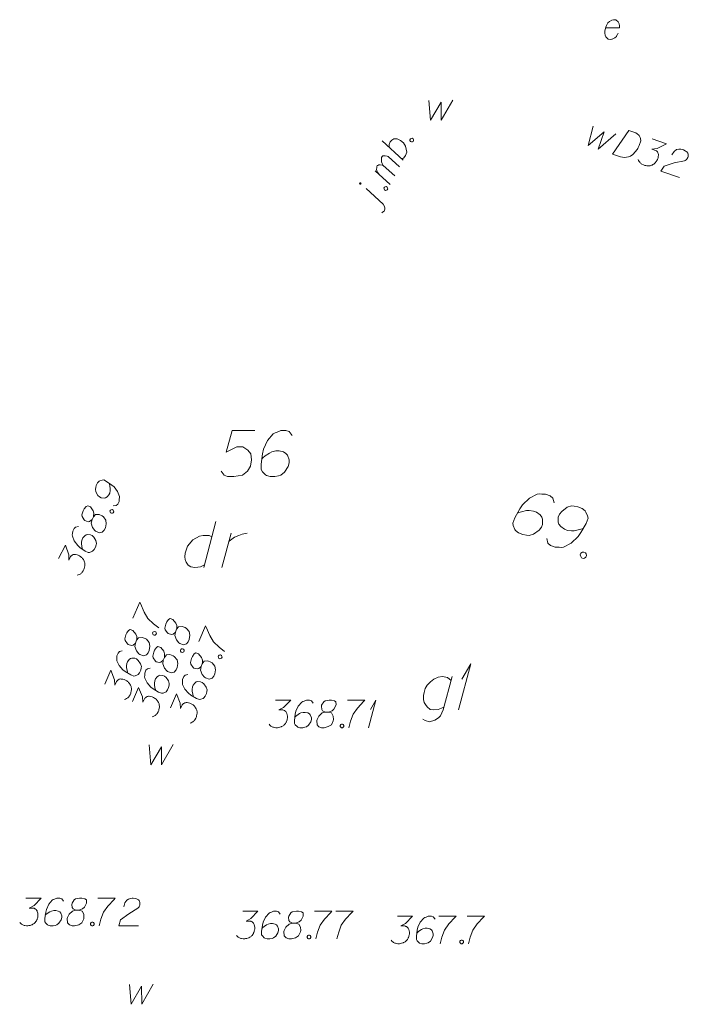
# Model space of a CAD drawing. Header units: metres. Extents: x 5555129 to 5556676, y 5635595 to 5636517.
# Tile 196 of 255: x 5556409 to 5556427, y 5636012 to 5636039. Entities that reach past the tile are written whole.
import ezdxf

# ---------------------------------------------------------------- set-up
doc = ezdxf.new("R2010")
doc.units = ezdxf.units.M
doc.header["$MEASUREMENT"] = 0
doc.linetypes.add('PRZER1-1', pattern=[2, 1, -1])
doc.layers.add('#digitalizacja', color=7, linetype='Continuous', lineweight=18)
doc.layers.add('#skartowane', color=7, linetype='Continuous', lineweight=18)
for name, color, linetype, lineweight, true_color in [('GEPADR_O', 7, 'Continuous', 18, 0x0a0909), ('GESBZO_O', 7, 'Continuous', 50, 0x0a0909), ('GESDZI_O', 7, 'Continuous', 18, 0x0a0909), ('GESUZY_O', 7, 'PRZER1-1', 18, 0x008000)]:
    doc.layers.add(name, color=color, linetype=linetype, lineweight=lineweight, true_color=true_color)

# ---------------------------------------------------------------- blocks, each defined once
blk = doc.blocks.new('*U1723')
at = {"layer": 'GESBZO_O', "color": 7, "linetype": 'ByBlock', "lineweight": 18, "flags": 128}
for points in [[(5555306.136, 5636262.814), (5555305.89, 5636261.908), (5555305.851, 5636261.82), (5555305.812, 5636261.741), (5555305.762, 5636261.692), (5555305.664, 5636261.623), (5555305.516, 5636261.583), (5555305.398, 5636261.613), (5555305.339, 5636261.652)], [(5555305.91, 5636261.977), (5555305.841, 5636261.948), (5555305.753, 5636261.918), (5555305.635, 5636261.908), (5555305.536, 5636261.918), (5555305.457, 5636261.987), (5555305.408, 5636262.046), (5555305.369, 5636262.105), (5555305.349, 5636262.184), (5555305.349, 5636262.292), (5555305.369, 5636262.381), (5555305.398, 5636262.489), (5555305.457, 5636262.578), (5555305.546, 5636262.666), (5555305.635, 5636262.735), (5555305.753, 5636262.794), (5555305.871, 5636262.814), (5555306.009, 5636262.784), (5555306.107, 5636262.706)]]:
    blk.add_lwpolyline(points, dxfattribs=at)
blk = doc.blocks.new('*U1724')
at = {"layer": 'GESBZO_O', "color": 7, "linetype": 'ByBlock', "lineweight": 18}
for q in [(5555306.304, 5636261.908), (5555306.392, 5636262.735)]:
    blk.add_line((5555306.638, 5636263.158), q, dxfattribs=at)
blk = doc.blocks.new('*U1805')
at = {"layer": 'GESUZY_O', "color": 96, "linetype": 'ByBlock', "lineweight": 18, "true_color": 0x008000}
blk.add_line((5555299.703, 5636267.023), (5555299.379, 5636265.773), dxfattribs=at)
at = {"layer": 'GESUZY_O', "color": 96, "linetype": 'ByBlock', "lineweight": 18, "true_color": 0x008000, "flags": 128}
blk.add_lwpolyline([(5555299.595, 5636266.61), (5555299.526, 5636266.649), (5555299.359, 5636266.649), (5555299.261, 5636266.629), (5555299.083, 5636266.531), (5555298.936, 5636266.354), (5555298.867, 5636266.167), (5555298.857, 5636266.068), (5555298.867, 5636265.989), (5555298.896, 5636265.921), (5555298.955, 5636265.842), (5555299.024, 5636265.793), (5555299.133, 5636265.773), (5555299.211, 5636265.783), (5555299.29, 5636265.793), (5555299.398, 5636265.852)], dxfattribs=at)
blk = doc.blocks.new('*U1806')
at = {"layer": 'GESUZY_O', "color": 96, "linetype": 'ByBlock', "lineweight": 18, "true_color": 0x008000}
blk.add_line((5555299.871, 5636265.773), (5555300.117, 5636266.708), dxfattribs=at)
at = {"layer": 'GESUZY_O', "color": 96, "linetype": 'ByBlock', "lineweight": 18, "true_color": 0x008000, "flags": 128}
blk.add_lwpolyline([(5555300.058, 5636266.482), (5555300.107, 5636266.521), (5555300.215, 5636266.6), (5555300.333, 5636266.649), (5555300.422, 5636266.678), (5555300.56, 5636266.708)], dxfattribs=at)
blk = doc.blocks.new('*U1817')
at = {"layer": '#skartowane', "color": 7, "linetype": 'ByBlock', "lineweight": 18}
blk.add_line((5555304.258, 5636275.654), (5555303.797, 5636276.081), dxfattribs=at)
at = {"layer": '#skartowane', "color": 7, "linetype": 'ByBlock', "lineweight": 18, "flags": 128}
for points in [[(5555303.643, 5636276.232), (5555303.641, 5636276.232), (5555303.639, 5636276.233), (5555303.637, 5636276.233), (5555303.635, 5636276.234), (5555303.633, 5636276.234), (5555303.631, 5636276.234), (5555303.629, 5636276.233), (5555303.628, 5636276.233), (5555303.626, 5636276.232), (5555303.624, 5636276.231), (5555303.622, 5636276.23), (5555303.621, 5636276.229), (5555303.62, 5636276.227), (5555303.618, 5636276.226), (5555303.617, 5636276.224), (5555303.617, 5636276.222), (5555303.616, 5636276.22), (5555303.616, 5636276.218), (5555303.615, 5636276.216), (5555303.615, 5636276.214), (5555303.615, 5636276.213), (5555303.616, 5636276.211), (5555303.616, 5636276.209), (5555303.617, 5636276.207), (5555303.618, 5636276.205), (5555303.619, 5636276.204), (5555303.62, 5636276.202), (5555303.622, 5636276.201), (5555303.623, 5636276.2), (5555303.625, 5636276.199), (5555303.627, 5636276.198), (5555303.629, 5636276.197), (5555303.631, 5636276.197), (5555303.632, 5636276.196), (5555303.634, 5636276.196), (5555303.636, 5636276.197), (5555303.638, 5636276.197), (5555303.64, 5636276.197), (5555303.642, 5636276.198), (5555303.644, 5636276.199), (5555303.645, 5636276.2), (5555303.647, 5636276.202), (5555303.648, 5636276.203), (5555303.649, 5636276.205), (5555303.65, 5636276.206), (5555303.651, 5636276.208), (5555303.652, 5636276.21), (5555303.652, 5636276.212), (5555303.653, 5636276.214), (5555303.653, 5636276.216), (5555303.652, 5636276.218), (5555303.652, 5636276.22), (5555303.651, 5636276.221), (5555303.651, 5636276.223), (5555303.65, 5636276.225), (5555303.649, 5636276.227), (5555303.647, 5636276.228), (5555303.646, 5636276.229), (5555303.644, 5636276.231), (5555303.643, 5636276.232)], [(5555304.215, 5636275.422), (5555304.241, 5636275.435), (5555304.279, 5636275.468), (5555304.299, 5636275.518), (5555304.297, 5636275.552), (5555304.288, 5636275.597), (5555304.258, 5636275.654)]]:
    blk.add_lwpolyline(points, dxfattribs=at)
blk = doc.blocks.new('*U1818')
at = {"layer": '#skartowane', "color": 7, "linetype": 'ByBlock', "lineweight": 18}
for p, q in [((5555304.572, 5636276.43), (5555304.26, 5636276.71)), ((5555304.444, 5636276.19), (5555304.034, 5636276.563))]:
    blk.add_line(p, q, dxfattribs=at)
at = {"layer": '#skartowane', "color": 7, "linetype": 'ByBlock', "lineweight": 18, "flags": 128}
blk.add_lwpolyline([(5555304.143, 5636276.465), (5555304.099, 5636276.522), (5555304.082, 5636276.565), (5555304.078, 5636276.607), (5555304.079, 5636276.647), (5555304.08, 5636276.673), (5555304.096, 5636276.704), (5555304.107, 5636276.712), (5555304.139, 5636276.722), (5555304.176, 5636276.729), (5555304.232, 5636276.719), (5555304.26, 5636276.71), (5555304.227, 5636276.761), (5555304.213, 5636276.809), (5555304.209, 5636276.852), (5555304.21, 5636276.891), (5555304.213, 5636276.923), (5555304.227, 5636276.949), (5555304.244, 5636276.967), (5555304.273, 5636276.972), (5555304.307, 5636276.973), (5555304.362, 5636276.964), (5555304.391, 5636276.955), (5555304.703, 5636276.674)], dxfattribs=at)
blk = doc.blocks.new('*U1819')
at = {"layer": '#skartowane', "color": 7, "linetype": 'ByBlock', "lineweight": 18}
blk.add_line((5555304.798, 5636276.852), (5555304.228, 5636277.377), dxfattribs=at)
at = {"layer": '#skartowane', "color": 7, "linetype": 'ByBlock', "lineweight": 18, "flags": 128}
blk.add_lwpolyline([(5555304.417, 5636277.203), (5555304.419, 5636277.282), (5555304.45, 5636277.352), (5555304.488, 5636277.399), (5555304.544, 5636277.429), (5555304.634, 5636277.435), (5555304.726, 5636277.392), (5555304.808, 5636277.322), (5555304.864, 5636277.238), (5555304.896, 5636277.073), (5555304.865, 5636276.976), (5555304.818, 5636276.914), (5555304.762, 5636276.884)], dxfattribs=at)
blk = doc.blocks.new('*U1896')
at = {"layer": '#skartowane', "color": 5, "linetype": 'ByBlock', "lineweight": 18}
for q in [(5555303.856, 5636261.418), (5555303.909, 5636261.914)]:
    blk.add_line((5555304.057, 5636262.168), q, dxfattribs=at)

msp = doc.modelspace()

# ---------------------------------------------------------------- linework, layer by layer
at = {"layer": '#digitalizacja', "color": 7, "linetype": 'Continuous', "lineweight": 18, "flags": 128}
msp.add_lwpolyline([(5556424.875, 5636038.755), (5556425.253, 5636038.755), (5556425.259, 5636038.814), (5556425.247, 5636038.868), (5556425.224, 5636038.921), (5556425.153, 5636038.974), (5556425.094, 5636038.98), (5556425.047, 5636038.968), (5556424.982, 5636038.933), (5556424.94, 5636038.891), (5556424.905, 5636038.826), (5556424.881, 5636038.779), (5556424.858, 5636038.679), (5556424.858, 5636038.614), (5556424.864, 5636038.56), (5556424.881, 5636038.513), (5556424.952, 5636038.448), (5556424.999, 5636038.442), (5556425.047, 5636038.448), (5556425.053, 5636038.448), (5556425.129, 5636038.484), (5556425.171, 5636038.525), (5556425.188, 5636038.555), (5556425.194, 5636038.56), (5556425.224, 5636038.614)], dxfattribs=at)
at = {"layer": '#digitalizacja', "color": 5, "linetype": 'Continuous', "lineweight": 18, "flags": 128}
for points in [[(5556424.542, 5636036.082), (5556424.408, 5636035.56), (5556424.838, 5636035.927), (5556424.68, 5636035.463), (5556425.158, 5636035.877)], [(5556425.509, 5636035.966), (5556425.699, 5636035.899), (5556425.736, 5636035.879), (5556425.75, 5636035.868), (5556425.774, 5636035.847), (5556425.787, 5636035.83), (5556425.8, 5636035.813), (5556425.818, 5636035.775), (5556425.827, 5636035.747), (5556425.835, 5636035.682), (5556425.792, 5636035.559), (5556425.766, 5636035.505), (5556425.751, 5636035.48), (5556425.735, 5636035.454), (5556425.72, 5636035.428), (5556425.699, 5636035.404), (5556425.676, 5636035.374), (5556425.636, 5636035.332), (5556425.617, 5636035.314), (5556425.551, 5636035.268), (5556425.5, 5636035.249), (5556425.446, 5636035.237), (5556425.388, 5636035.232), (5556425.339, 5636035.237), (5556425.287, 5636035.249), (5556425.07, 5636035.326), (5556425.509, 5636035.966)], [(5556426.144, 5636035.741), (5556426.534, 5636035.604), (5556426.283, 5636035.479), (5556426.139, 5636035.461), (5556426.239, 5636035.426), (5556426.259, 5636035.412), (5556426.269, 5636035.403), (5556426.278, 5636035.393), (5556426.287, 5636035.384), (5556426.303, 5636035.359), (5556426.309, 5636035.339), (5556426.314, 5636035.318), (5556426.313, 5636035.299), (5556426.311, 5636035.257), (5556426.305, 5636035.221), (5556426.299, 5636035.204), (5556426.291, 5636035.182), (5556426.273, 5636035.151), (5556426.26, 5636035.13), (5556426.247, 5636035.11), (5556426.235, 5636035.095), (5556426.226, 5636035.086), (5556426.216, 5636035.077), (5556426.207, 5636035.068), (5556426.19, 5636035.055), (5556426.165, 5636035.039), (5556426.142, 5636035.028), (5556426.127, 5636035.021), (5556426.107, 5636035.016), (5556426.086, 5636035.01), (5556426.06, 5636035.007), (5556426.047, 5636035.005), (5556426.004, 5636035.008), (5556425.968, 5636035.014), (5556425.944, 5636035.017), (5556425.905, 5636035.03), (5556425.863, 5636035.052), (5556425.848, 5636035.063), (5556425.833, 5636035.075), (5556425.818, 5636035.086), (5556425.806, 5636035.103), (5556425.793, 5636035.12), (5556425.773, 5636035.152), (5556425.764, 5636035.18)], [(5556426.678, 5636035.302), (5556426.743, 5636035.398), (5556426.811, 5636035.449), (5556426.871, 5636035.459), (5556426.927, 5636035.458), (5556426.968, 5636035.45), (5556426.996, 5636035.44), (5556427.044, 5636035.417), (5556427.073, 5636035.394), (5556427.088, 5636035.383), (5556427.116, 5636035.354), (5556427.125, 5636035.326), (5556427.128, 5636035.3), (5556427.127, 5636035.281), (5556427.125, 5636035.257), (5556427.115, 5636035.229), (5556427.1, 5636035.203), (5556427.088, 5636035.188), (5556427.069, 5636035.17), (5556427.045, 5636035.154), (5556427.022, 5636035.143), (5556426.745, 5636035.084), (5556426.471, 5636035), (5556426.378, 5636034.863), (5556426.885, 5636034.684)]]:
    msp.add_lwpolyline(points, dxfattribs=at)
at = {"layer": '#skartowane', "color": 7, "linetype": 'Continuous', "lineweight": 18, "flags": 128}
for points in [[(5556420.072, 5636036.782), (5556420.119, 5636036.245), (5556420.403, 5636036.735), (5556420.409, 5636036.245), (5556420.722, 5636036.794)], [(5556419.554, 5636035.717), (5556419.568, 5636035.743), (5556419.586, 5636035.753), (5556419.616, 5636035.757), (5556419.642, 5636035.743), (5556419.654, 5636035.716), (5556419.656, 5636035.695), (5556419.642, 5636035.669), (5556419.624, 5636035.659), (5556419.594, 5636035.655), (5556419.568, 5636035.669), (5556419.556, 5636035.695), (5556419.554, 5636035.717)], [(5556418.849, 5636034.399), (5556418.863, 5636034.425), (5556418.882, 5636034.435), (5556418.911, 5636034.44), (5556418.937, 5636034.426), (5556418.95, 5636034.399), (5556418.952, 5636034.378), (5556418.938, 5636034.352), (5556418.919, 5636034.342), (5556418.89, 5636034.337), (5556418.864, 5636034.351), (5556418.851, 5636034.378), (5556418.849, 5636034.399)], [(5556411.488, 5636025.757), (5556411.567, 5636025.77), (5556411.607, 5636025.809), (5556411.645, 5636025.882), (5556411.651, 5636025.945), (5556411.657, 5636025.982), (5556411.655, 5636026.017), (5556411.603, 5636026.149), (5556411.507, 5636026.272), (5556411.447, 5636026.323), (5556411.306, 5636026.423), (5556411.227, 5636026.463), (5556411.185, 5636026.458), (5556411.121, 5636026.438), (5556411.103, 5636026.428), (5556411.06, 5636026.383), (5556411.024, 5636026.315), (5556411.008, 5636026.257), (5556410.999, 5636026.215), (5556411.014, 5636026.141), (5556411.071, 5636026.045), (5556411.116, 5636026.002), (5556411.158, 5636025.981), (5556411.239, 5636025.972), (5556411.276, 5636025.979), (5556411.316, 5636026.005), (5556411.365, 5636026.06), (5556411.389, 5636026.107), (5556411.403, 5636026.173), (5556411.406, 5636026.218), (5556411.397, 5636026.303), (5556411.387, 5636026.348), (5556411.379, 5636026.371)], [(5556410.91, 5636025.384), (5556410.948, 5636025.458), (5556410.953, 5636025.482), (5556410.959, 5636025.558), (5556410.942, 5636025.627), (5556410.869, 5636025.731), (5556410.793, 5636025.764), (5556410.748, 5636025.74), (5556410.694, 5636025.675), (5556410.667, 5636025.623), (5556410.631, 5636025.515), (5556410.641, 5636025.47), (5556410.693, 5636025.377), (5556410.717, 5636025.358), (5556410.801, 5636025.328), (5556410.843, 5636025.332), (5556410.91, 5636025.384), (5556410.887, 5636025.29), (5556410.925, 5636025.17), (5556410.983, 5636025.088), (5556411.006, 5636025.069), (5556411.109, 5636025.023), (5556411.185, 5636025.043), (5556411.239, 5636025.095), (5556411.271, 5636025.158), (5556411.296, 5636025.271), (5556411.287, 5636025.369), (5556411.217, 5636025.465), (5556411.188, 5636025.486), (5556411.102, 5636025.525), (5556411.007, 5636025.52), (5556410.948, 5636025.458)], [(5556411.396, 5636025.618), (5556411.409, 5636025.645), (5556411.428, 5636025.655), (5556411.457, 5636025.66), (5556411.484, 5636025.646), (5556411.496, 5636025.62), (5556411.499, 5636025.599), (5556411.485, 5636025.572), (5556411.467, 5636025.562), (5556411.437, 5636025.557), (5556411.411, 5636025.571), (5556411.398, 5636025.597), (5556411.396, 5636025.618)], [(5556410.54, 5636025.196), (5556410.461, 5636025.184), (5556410.421, 5636025.145), (5556410.383, 5636025.072), (5556410.377, 5636025.008), (5556410.371, 5636024.971), (5556410.373, 5636024.937), (5556410.424, 5636024.804), (5556410.521, 5636024.682), (5556410.581, 5636024.631), (5556410.722, 5636024.531), (5556410.801, 5636024.49), (5556410.843, 5636024.495), (5556410.907, 5636024.516), (5556410.925, 5636024.526), (5556410.968, 5636024.57), (5556411.003, 5636024.638), (5556411.02, 5636024.696), (5556411.028, 5636024.738), (5556411.013, 5636024.813), (5556410.957, 5636024.908), (5556410.912, 5636024.951), (5556410.87, 5636024.973), (5556410.788, 5636024.982), (5556410.751, 5636024.974), (5556410.711, 5636024.948), (5556410.663, 5636024.894), (5556410.639, 5636024.846), (5556410.625, 5636024.781), (5556410.622, 5636024.736), (5556410.631, 5636024.651), (5556410.641, 5636024.606), (5556410.649, 5636024.582)], [(5556409.998, 5636024.326), (5556410.188, 5636024.694), (5556410.277, 5636024.428), (5556410.275, 5636024.283), (5556410.324, 5636024.378), (5556410.34, 5636024.396), (5556410.351, 5636024.404), (5556410.361, 5636024.412), (5556410.372, 5636024.419), (5556410.398, 5636024.432), (5556410.42, 5636024.435), (5556410.441, 5636024.437), (5556410.459, 5636024.434), (5556410.501, 5636024.426), (5556410.536, 5636024.415), (5556410.551, 5636024.406), (5556410.572, 5636024.396), (5556410.601, 5636024.374), (5556410.619, 5636024.358), (5556410.638, 5636024.342), (5556410.651, 5636024.329), (5556410.658, 5636024.318), (5556410.666, 5636024.307), (5556410.674, 5636024.297), (5556410.684, 5636024.278), (5556410.697, 5636024.251), (5556410.705, 5636024.228), (5556410.71, 5636024.212), (5556410.712, 5636024.19), (5556410.715, 5636024.169), (5556410.714, 5636024.143), (5556410.714, 5636024.13), (5556410.706, 5636024.088), (5556410.695, 5636024.053), (5556410.689, 5636024.03), (5556410.67, 5636023.993), (5556410.643, 5636023.954), (5556410.63, 5636023.941), (5556410.617, 5636023.928), (5556410.603, 5636023.915), (5556410.585, 5636023.904), (5556410.566, 5636023.894), (5556410.531, 5636023.879), (5556410.502, 5636023.874)], [(5556412.023, 5636022.705), (5556412.209, 5636023.139), (5556412.225, 5636023.101), (5556412.326, 5636022.871), (5556412.431, 5636022.697), (5556412.582, 5636022.555), (5556412.726, 5636022.442)], [(5556413.175, 5636022.326), (5556413.207, 5636022.402), (5556413.211, 5636022.426), (5556413.212, 5636022.503), (5556413.189, 5636022.57), (5556413.109, 5636022.669), (5556413.031, 5636022.696), (5556412.988, 5636022.67), (5556412.939, 5636022.601), (5556412.916, 5636022.546), (5556412.888, 5636022.436), (5556412.901, 5636022.392), (5556412.959, 5636022.303), (5556412.984, 5636022.286), (5556413.07, 5636022.262), (5556413.112, 5636022.27), (5556413.175, 5636022.326), (5556413.159, 5636022.23), (5556413.206, 5636022.114), (5556413.268, 5636022.035), (5556413.293, 5636022.018), (5556413.399, 5636021.98), (5556413.474, 5636022.005), (5556413.523, 5636022.061), (5556413.551, 5636022.126), (5556413.568, 5636022.241), (5556413.552, 5636022.338), (5556413.475, 5636022.428), (5556413.445, 5636022.448), (5556413.356, 5636022.48), (5556413.261, 5636022.469), (5556413.207, 5636022.402)], [(5556412.087, 5636022.029), (5556412.119, 5636022.105), (5556412.123, 5636022.129), (5556412.124, 5636022.206), (5556412.102, 5636022.273), (5556412.022, 5636022.372), (5556411.943, 5636022.399), (5556411.9, 5636022.373), (5556411.851, 5636022.304), (5556411.828, 5636022.249), (5556411.8, 5636022.139), (5556411.813, 5636022.095), (5556411.871, 5636022.006), (5556411.896, 5636021.989), (5556411.982, 5636021.965), (5556412.024, 5636021.972), (5556412.087, 5636022.029), (5556412.071, 5636021.933), (5556412.118, 5636021.817), (5556412.181, 5636021.738), (5556412.205, 5636021.721), (5556412.311, 5636021.682), (5556412.386, 5636021.708), (5556412.436, 5636021.764), (5556412.464, 5636021.829), (5556412.481, 5636021.944), (5556412.464, 5636022.041), (5556412.388, 5636022.131), (5556412.357, 5636022.151), (5556412.268, 5636022.182), (5556412.174, 5636022.172), (5556412.119, 5636022.105)], [(5556412.555, 5636022.297), (5556412.567, 5636022.324), (5556412.585, 5636022.336), (5556412.613, 5636022.343), (5556412.64, 5636022.331), (5556412.655, 5636022.306), (5556412.659, 5636022.285), (5556412.647, 5636022.258), (5556412.63, 5636022.246), (5556412.601, 5636022.239), (5556412.574, 5636022.251), (5556412.559, 5636022.276), (5556412.555, 5636022.297)], [(5556413.81, 5636022.066), (5556413.996, 5636022.5), (5556414.011, 5636022.461), (5556414.112, 5636022.232), (5556414.217, 5636022.058), (5556414.369, 5636021.916), (5556414.513, 5636021.803)], [(5556411.732, 5636021.815), (5556411.653, 5636021.797), (5556411.616, 5636021.755), (5556411.583, 5636021.679), (5556411.582, 5636021.616), (5556411.579, 5636021.579), (5556411.583, 5636021.545), (5556411.644, 5636021.416), (5556411.749, 5636021.3), (5556411.812, 5636021.254), (5556411.96, 5636021.164), (5556412.042, 5636021.13), (5556412.083, 5636021.137), (5556412.145, 5636021.162), (5556412.163, 5636021.174), (5556412.203, 5636021.221), (5556412.233, 5636021.292), (5556412.246, 5636021.351), (5556412.251, 5636021.393), (5556412.231, 5636021.466), (5556412.167, 5636021.558), (5556412.12, 5636021.597), (5556412.077, 5636021.616), (5556411.994, 5636021.619), (5556411.958, 5636021.609), (5556411.92, 5636021.58), (5556411.876, 5636021.522), (5556411.855, 5636021.473), (5556411.845, 5636021.406), (5556411.845, 5636021.362), (5556411.861, 5636021.278), (5556411.874, 5636021.234), (5556411.883, 5636021.21)], [(5556412.846, 5636021.561), (5556412.879, 5636021.637), (5556412.883, 5636021.661), (5556412.884, 5636021.738), (5556412.861, 5636021.805), (5556412.781, 5636021.904), (5556412.703, 5636021.931), (5556412.66, 5636021.905), (5556412.611, 5636021.836), (5556412.587, 5636021.781), (5556412.56, 5636021.671), (5556412.573, 5636021.627), (5556412.631, 5636021.538), (5556412.656, 5636021.521), (5556412.742, 5636021.497), (5556412.784, 5636021.504), (5556412.846, 5636021.561), (5556412.831, 5636021.465), (5556412.877, 5636021.349), (5556412.94, 5636021.27), (5556412.965, 5636021.253), (5556413.07, 5636021.214), (5556413.146, 5636021.24), (5556413.195, 5636021.296), (5556413.223, 5636021.361), (5556413.24, 5636021.476), (5556413.224, 5636021.573), (5556413.147, 5636021.663), (5556413.117, 5636021.683), (5556413.028, 5636021.714), (5556412.933, 5636021.704), (5556412.879, 5636021.637)], [(5556413.315, 5636021.829), (5556413.326, 5636021.856), (5556413.344, 5636021.868), (5556413.373, 5636021.875), (5556413.4, 5636021.863), (5556413.415, 5636021.838), (5556413.419, 5636021.817), (5556413.407, 5636021.79), (5556413.389, 5636021.778), (5556413.361, 5636021.771), (5556413.333, 5636021.783), (5556413.319, 5636021.808), (5556413.315, 5636021.829)], [(5556413.873, 5636021.39), (5556413.906, 5636021.466), (5556413.91, 5636021.49), (5556413.91, 5636021.566), (5556413.888, 5636021.634), (5556413.808, 5636021.732), (5556413.73, 5636021.76), (5556413.686, 5636021.733), (5556413.637, 5636021.664), (5556413.614, 5636021.61), (5556413.586, 5636021.5), (5556413.599, 5636021.456), (5556413.658, 5636021.366), (5556413.682, 5636021.349), (5556413.768, 5636021.325), (5556413.81, 5636021.333), (5556413.873, 5636021.39), (5556413.858, 5636021.294), (5556413.904, 5636021.177), (5556413.967, 5636021.099), (5556413.992, 5636021.082), (5556414.097, 5636021.043), (5556414.172, 5636021.069), (5556414.222, 5636021.124), (5556414.25, 5636021.19), (5556414.267, 5636021.304), (5556414.251, 5636021.401), (5556414.174, 5636021.492), (5556414.144, 5636021.511), (5556414.055, 5636021.543), (5556413.96, 5636021.532), (5556413.906, 5636021.466)], [(5556414.341, 5636021.658), (5556414.353, 5636021.685), (5556414.371, 5636021.697), (5556414.4, 5636021.704), (5556414.427, 5636021.692), (5556414.442, 5636021.666), (5556414.445, 5636021.645), (5556414.434, 5636021.618), (5556414.416, 5636021.607), (5556414.387, 5636021.6), (5556414.36, 5636021.611), (5556414.345, 5636021.637), (5556414.341, 5636021.658)], [(5556411.253, 5636020.909), (5556411.416, 5636021.289), (5556411.524, 5636021.03), (5556411.532, 5636020.885), (5556411.574, 5636020.983), (5556411.589, 5636021.003), (5556411.599, 5636021.011), (5556411.609, 5636021.02), (5556411.619, 5636021.028), (5556411.645, 5636021.043), (5556411.666, 5636021.047), (5556411.686, 5636021.051), (5556411.705, 5636021.049), (5556411.748, 5636021.044), (5556411.783, 5636021.035), (5556411.799, 5636021.028), (5556411.821, 5636021.019), (5556411.851, 5636020.999), (5556411.87, 5636020.985), (5556411.89, 5636020.97), (5556411.904, 5636020.957), (5556411.912, 5636020.947), (5556411.921, 5636020.937), (5556411.929, 5636020.927), (5556411.941, 5636020.909), (5556411.955, 5636020.884), (5556411.965, 5636020.861), (5556411.971, 5636020.845), (5556411.975, 5636020.824), (5556411.979, 5636020.803), (5556411.98, 5636020.777), (5556411.981, 5636020.764), (5556411.976, 5636020.721), (5556411.967, 5636020.686), (5556411.963, 5636020.662), (5556411.947, 5636020.624), (5556411.923, 5636020.583), (5556411.91, 5636020.569), (5556411.898, 5636020.555), (5556411.886, 5636020.541), (5556411.868, 5636020.53), (5556411.85, 5636020.518), (5556411.817, 5636020.5), (5556411.788, 5636020.493)], [(5556412.491, 5636021.347), (5556412.413, 5636021.329), (5556412.376, 5636021.287), (5556412.343, 5636021.211), (5556412.342, 5636021.148), (5556412.338, 5636021.111), (5556412.343, 5636021.076), (5556412.404, 5636020.948), (5556412.508, 5636020.832), (5556412.572, 5636020.786), (5556412.72, 5636020.696), (5556412.801, 5636020.662), (5556412.843, 5636020.669), (5556412.905, 5636020.694), (5556412.923, 5636020.706), (5556412.963, 5636020.753), (5556412.993, 5636020.824), (5556413.005, 5636020.882), (5556413.011, 5636020.925), (5556412.991, 5636020.998), (5556412.927, 5636021.09), (5556412.88, 5636021.129), (5556412.836, 5636021.148), (5556412.754, 5636021.151), (5556412.718, 5636021.141), (5556412.68, 5636021.112), (5556412.635, 5636021.054), (5556412.614, 5636021.005), (5556412.605, 5636020.938), (5556412.605, 5636020.893), (5556412.621, 5636020.81), (5556412.634, 5636020.766), (5556412.643, 5636020.742)], [(5556413.518, 5636021.176), (5556413.44, 5636021.158), (5556413.402, 5636021.116), (5556413.37, 5636021.04), (5556413.368, 5636020.977), (5556413.365, 5636020.939), (5556413.37, 5636020.905), (5556413.43, 5636020.776), (5556413.535, 5636020.661), (5556413.599, 5636020.614), (5556413.747, 5636020.525), (5556413.828, 5636020.49), (5556413.87, 5636020.498), (5556413.932, 5636020.523), (5556413.95, 5636020.535), (5556413.989, 5636020.582), (5556414.02, 5636020.652), (5556414.032, 5636020.711), (5556414.037, 5636020.754), (5556414.017, 5636020.827), (5556413.954, 5636020.918), (5556413.906, 5636020.958), (5556413.863, 5636020.976), (5556413.781, 5636020.98), (5556413.744, 5636020.97), (5556413.706, 5636020.941), (5556413.662, 5636020.883), (5556413.641, 5636020.834), (5556413.632, 5636020.767), (5556413.632, 5636020.722), (5556413.647, 5636020.638), (5556413.661, 5636020.594), (5556413.67, 5636020.571)], [(5556412.013, 5636020.441), (5556412.176, 5636020.821), (5556412.283, 5636020.562), (5556412.292, 5636020.417), (5556412.334, 5636020.515), (5556412.348, 5636020.534), (5556412.359, 5636020.543), (5556412.369, 5636020.552), (5556412.379, 5636020.56), (5556412.404, 5636020.575), (5556412.425, 5636020.579), (5556412.446, 5636020.583), (5556412.465, 5636020.581), (5556412.507, 5636020.576), (5556412.542, 5636020.567), (5556412.559, 5636020.56), (5556412.58, 5636020.551), (5556412.611, 5636020.531), (5556412.63, 5636020.517), (5556412.649, 5636020.502), (5556412.663, 5636020.489), (5556412.672, 5636020.479), (5556412.68, 5636020.469), (5556412.689, 5636020.459), (5556412.701, 5636020.441), (5556412.715, 5636020.416), (5556412.724, 5636020.393), (5556412.731, 5636020.377), (5556412.735, 5636020.356), (5556412.738, 5636020.335), (5556412.74, 5636020.309), (5556412.741, 5636020.296), (5556412.735, 5636020.253), (5556412.727, 5636020.218), (5556412.723, 5636020.194), (5556412.707, 5636020.156), (5556412.683, 5636020.115), (5556412.67, 5636020.101), (5556412.658, 5636020.087), (5556412.645, 5636020.073), (5556412.628, 5636020.061), (5556412.61, 5636020.05), (5556412.576, 5636020.032), (5556412.548, 5636020.025)], [(5556413.039, 5636020.269), (5556413.202, 5636020.649), (5556413.31, 5636020.391), (5556413.319, 5636020.246), (5556413.36, 5636020.344), (5556413.375, 5636020.363), (5556413.385, 5636020.372), (5556413.395, 5636020.38), (5556413.405, 5636020.389), (5556413.431, 5636020.404), (5556413.452, 5636020.407), (5556413.473, 5636020.411), (5556413.492, 5636020.41), (5556413.534, 5636020.404), (5556413.569, 5636020.396), (5556413.585, 5636020.389), (5556413.607, 5636020.379), (5556413.637, 5636020.36), (5556413.657, 5636020.345), (5556413.676, 5636020.331), (5556413.69, 5636020.318), (5556413.698, 5636020.308), (5556413.707, 5636020.298), (5556413.716, 5636020.288), (5556413.727, 5636020.27), (5556413.742, 5636020.244), (5556413.751, 5636020.221), (5556413.757, 5636020.206), (5556413.761, 5636020.185), (5556413.765, 5636020.164), (5556413.767, 5636020.138), (5556413.768, 5636020.124), (5556413.762, 5636020.082), (5556413.753, 5636020.047), (5556413.75, 5636020.023), (5556413.733, 5636019.985), (5556413.709, 5636019.944), (5556413.697, 5636019.93), (5556413.684, 5636019.916), (5556413.672, 5636019.902), (5556413.654, 5636019.89), (5556413.636, 5636019.879), (5556413.603, 5636019.861), (5556413.574, 5636019.854)], [(5556412.463, 5636019.258), (5556412.511, 5636018.72), (5556412.794, 5636019.21), (5556412.8, 5636018.72), (5556413.113, 5636019.269)], [(5556419.217, 5636014.602), (5556419.63, 5636014.602), (5556419.435, 5636014.401), (5556419.305, 5636014.336), (5556419.412, 5636014.336), (5556419.435, 5636014.33), (5556419.447, 5636014.324), (5556419.459, 5636014.318), (5556419.471, 5636014.312), (5556419.494, 5636014.295), (5556419.506, 5636014.277), (5556419.518, 5636014.259), (5556419.524, 5636014.242), (5556419.536, 5636014.2), (5556419.542, 5636014.165), (5556419.542, 5636014.147), (5556419.542, 5636014.124), (5556419.536, 5636014.088), (5556419.53, 5636014.064), (5556419.524, 5636014.041), (5556419.518, 5636014.023), (5556419.512, 5636014.011), (5556419.506, 5636014), (5556419.5, 5636013.988), (5556419.489, 5636013.97), (5556419.471, 5636013.946), (5556419.453, 5636013.929), (5556419.441, 5636013.917), (5556419.424, 5636013.905), (5556419.406, 5636013.893), (5556419.382, 5636013.881), (5556419.37, 5636013.875), (5556419.329, 5636013.864), (5556419.294, 5636013.858), (5556419.27, 5636013.852), (5556419.229, 5636013.852), (5556419.181, 5636013.858), (5556419.164, 5636013.864), (5556419.146, 5636013.87), (5556419.128, 5636013.875), (5556419.111, 5636013.887), (5556419.093, 5636013.899), (5556419.063, 5636013.923), (5556419.046, 5636013.946)], [(5556420.238, 5636014.519), (5556420.191, 5636014.584), (5556420.138, 5636014.602), (5556420.055, 5636014.602), (5556419.996, 5636014.578), (5556419.961, 5636014.566), (5556419.931, 5636014.549), (5556419.837, 5636014.442), (5556419.772, 5636014.301), (5556419.754, 5636014.224), (5556419.731, 5636014.053), (5556419.731, 5636013.964), (5556419.754, 5636013.929), (5556419.801, 5636013.881), (5556419.819, 5636013.87), (5556419.878, 5636013.852), (5556419.955, 5636013.852), (5556420.014, 5636013.864), (5556420.055, 5636013.875), (5556420.114, 5636013.923), (5556420.174, 5636014.017), (5556420.191, 5636014.076), (5556420.191, 5636014.124), (5556420.162, 5636014.2), (5556420.138, 5636014.23), (5556420.097, 5636014.253), (5556420.026, 5636014.271), (5556419.973, 5636014.271), (5556419.908, 5636014.253), (5556419.866, 5636014.236), (5556419.796, 5636014.189), (5556419.76, 5636014.159), (5556419.742, 5636014.141)], [(5556420.339, 5636014.602), (5556420.811, 5636014.602), (5556420.782, 5636014.572), (5556420.61, 5636014.389), (5556420.492, 5636014.224), (5556420.421, 5636014.029), (5556420.374, 5636013.852)], [(5556421.112, 5636014.602), (5556421.585, 5636014.602), (5556421.555, 5636014.572), (5556421.384, 5636014.389), (5556421.266, 5636014.224), (5556421.195, 5636014.029), (5556421.148, 5636013.852)], [(5556420.947, 5636013.952), (5556420.977, 5636013.952), (5556420.994, 5636013.94), (5556421.012, 5636013.917), (5556421.012, 5636013.887), (5556420.994, 5636013.864), (5556420.977, 5636013.852), (5556420.947, 5636013.852), (5556420.929, 5636013.864), (5556420.912, 5636013.887), (5556420.912, 5636013.917), (5556420.929, 5636013.94), (5556420.947, 5636013.952)], [(5556411.926, 5636012.742), (5556411.973, 5636012.204), (5556412.257, 5636012.695), (5556412.263, 5636012.204), (5556412.576, 5636012.754)]]:
    msp.add_lwpolyline(points, dxfattribs=at)
at = {"layer": '#skartowane', "color": 5, "linetype": 'Continuous', "lineweight": 18, "flags": 128}
for points in [[(5556415.9, 5636020.475), (5556416.314, 5636020.475), (5556416.119, 5636020.274), (5556415.989, 5636020.209), (5556416.095, 5636020.209), (5556416.119, 5636020.203), (5556416.131, 5636020.197), (5556416.143, 5636020.192), (5556416.154, 5636020.186), (5556416.178, 5636020.168), (5556416.19, 5636020.15), (5556416.202, 5636020.133), (5556416.208, 5636020.115), (5556416.219, 5636020.073), (5556416.225, 5636020.038), (5556416.225, 5636020.02), (5556416.225, 5636019.997), (5556416.219, 5636019.961), (5556416.213, 5636019.938), (5556416.208, 5636019.914), (5556416.202, 5636019.896), (5556416.196, 5636019.885), (5556416.19, 5636019.873), (5556416.184, 5636019.861), (5556416.172, 5636019.843), (5556416.154, 5636019.82), (5556416.137, 5636019.802), (5556416.125, 5636019.79), (5556416.107, 5636019.778), (5556416.089, 5636019.766), (5556416.066, 5636019.755), (5556416.054, 5636019.749), (5556416.013, 5636019.737), (5556415.977, 5636019.731), (5556415.954, 5636019.725), (5556415.912, 5636019.725), (5556415.865, 5636019.731), (5556415.847, 5636019.737), (5556415.83, 5636019.743), (5556415.812, 5636019.749), (5556415.794, 5636019.76), (5556415.776, 5636019.772), (5556415.747, 5636019.796), (5556415.729, 5636019.82)], [(5556416.922, 5636020.392), (5556416.875, 5636020.457), (5556416.822, 5636020.475), (5556416.739, 5636020.475), (5556416.68, 5636020.451), (5556416.645, 5636020.44), (5556416.615, 5636020.422), (5556416.52, 5636020.316), (5556416.456, 5636020.174), (5556416.438, 5636020.097), (5556416.414, 5636019.926), (5556416.414, 5636019.837), (5556416.438, 5636019.802), (5556416.485, 5636019.755), (5556416.503, 5636019.743), (5556416.562, 5636019.725), (5556416.639, 5636019.725), (5556416.698, 5636019.737), (5556416.739, 5636019.749), (5556416.798, 5636019.796), (5556416.857, 5636019.89), (5556416.875, 5636019.949), (5556416.875, 5636019.997), (5556416.845, 5636020.073), (5556416.822, 5636020.103), (5556416.78, 5636020.127), (5556416.709, 5636020.144), (5556416.656, 5636020.144), (5556416.591, 5636020.127), (5556416.55, 5636020.109), (5556416.479, 5636020.062), (5556416.444, 5636020.032), (5556416.426, 5636020.014)], [(5556417.259, 5636020.15), (5556417.341, 5636020.15), (5556417.365, 5636020.156), (5556417.436, 5636020.186), (5556417.489, 5636020.233), (5556417.548, 5636020.345), (5556417.542, 5636020.428), (5556417.501, 5636020.457), (5556417.418, 5636020.475), (5556417.359, 5636020.475), (5556417.247, 5636020.457), (5556417.211, 5636020.428), (5556417.152, 5636020.339), (5556417.146, 5636020.31), (5556417.158, 5636020.221), (5556417.182, 5636020.186), (5556417.259, 5636020.15), (5556417.164, 5636020.127), (5556417.076, 5636020.038), (5556417.028, 5636019.949), (5556417.022, 5636019.92), (5556417.028, 5636019.808), (5556417.081, 5636019.749), (5556417.152, 5636019.725), (5556417.223, 5636019.725), (5556417.335, 5636019.755), (5556417.418, 5636019.808), (5556417.471, 5636019.914), (5556417.477, 5636019.949), (5556417.471, 5636020.044), (5556417.424, 5636020.127), (5556417.341, 5636020.15)], [(5556417.855, 5636020.475), (5556418.327, 5636020.475), (5556418.298, 5636020.445), (5556418.127, 5636020.262), (5556418.008, 5636020.097), (5556417.938, 5636019.902), (5556417.89, 5636019.725)], [(5556417.69, 5636019.825), (5556417.719, 5636019.825), (5556417.737, 5636019.814), (5556417.755, 5636019.79), (5556417.755, 5636019.76), (5556417.737, 5636019.737), (5556417.719, 5636019.725), (5556417.69, 5636019.725), (5556417.672, 5636019.737), (5556417.654, 5636019.76), (5556417.654, 5636019.79), (5556417.672, 5636019.814), (5556417.69, 5636019.825)], [(5556409.112, 5636015.089), (5556409.526, 5636015.089), (5556409.331, 5636014.888), (5556409.201, 5636014.823), (5556409.307, 5636014.823), (5556409.331, 5636014.817), (5556409.342, 5636014.811), (5556409.354, 5636014.805), (5556409.366, 5636014.799), (5556409.39, 5636014.782), (5556409.401, 5636014.764), (5556409.413, 5636014.746), (5556409.419, 5636014.728), (5556409.431, 5636014.687), (5556409.437, 5636014.652), (5556409.437, 5636014.634), (5556409.437, 5636014.61), (5556409.431, 5636014.575), (5556409.425, 5636014.551), (5556409.419, 5636014.528), (5556409.413, 5636014.51), (5556409.407, 5636014.498), (5556409.401, 5636014.486), (5556409.396, 5636014.474), (5556409.384, 5636014.457), (5556409.366, 5636014.433), (5556409.348, 5636014.415), (5556409.337, 5636014.404), (5556409.319, 5636014.392), (5556409.301, 5636014.38), (5556409.278, 5636014.368), (5556409.266, 5636014.362), (5556409.224, 5636014.35), (5556409.189, 5636014.345), (5556409.165, 5636014.339), (5556409.124, 5636014.339), (5556409.077, 5636014.345), (5556409.059, 5636014.35), (5556409.041, 5636014.356), (5556409.024, 5636014.362), (5556409.006, 5636014.374), (5556408.988, 5636014.386), (5556408.959, 5636014.409), (5556408.941, 5636014.433)], [(5556410.134, 5636015.006), (5556410.086, 5636015.071), (5556410.033, 5636015.089), (5556409.951, 5636015.089), (5556409.892, 5636015.065), (5556409.856, 5636015.053), (5556409.827, 5636015.035), (5556409.732, 5636014.929), (5556409.667, 5636014.787), (5556409.65, 5636014.711), (5556409.626, 5636014.539), (5556409.626, 5636014.451), (5556409.65, 5636014.415), (5556409.697, 5636014.368), (5556409.715, 5636014.356), (5556409.774, 5636014.339), (5556409.85, 5636014.339), (5556409.909, 5636014.35), (5556409.951, 5636014.362), (5556410.01, 5636014.409), (5556410.069, 5636014.504), (5556410.086, 5636014.563), (5556410.086, 5636014.61), (5556410.057, 5636014.687), (5556410.033, 5636014.717), (5556409.992, 5636014.74), (5556409.921, 5636014.758), (5556409.868, 5636014.758), (5556409.803, 5636014.74), (5556409.762, 5636014.722), (5556409.691, 5636014.675), (5556409.655, 5636014.646), (5556409.638, 5636014.628)], [(5556410.47, 5636014.764), (5556410.553, 5636014.764), (5556410.577, 5636014.77), (5556410.647, 5636014.799), (5556410.701, 5636014.846), (5556410.76, 5636014.959), (5556410.754, 5636015.041), (5556410.712, 5636015.071), (5556410.63, 5636015.089), (5556410.571, 5636015.089), (5556410.458, 5636015.071), (5556410.423, 5636015.041), (5556410.364, 5636014.953), (5556410.358, 5636014.923), (5556410.37, 5636014.835), (5556410.394, 5636014.799), (5556410.47, 5636014.764), (5556410.376, 5636014.74), (5556410.287, 5636014.652), (5556410.24, 5636014.563), (5556410.234, 5636014.534), (5556410.24, 5636014.421), (5556410.293, 5636014.362), (5556410.364, 5636014.339), (5556410.435, 5636014.339), (5556410.547, 5636014.368), (5556410.63, 5636014.421), (5556410.683, 5636014.528), (5556410.689, 5636014.563), (5556410.683, 5636014.657), (5556410.636, 5636014.74), (5556410.553, 5636014.764)], [(5556411.067, 5636015.089), (5556411.539, 5636015.089), (5556411.51, 5636015.059), (5556411.338, 5636014.876), (5556411.22, 5636014.711), (5556411.149, 5636014.516), (5556411.102, 5636014.339)], [(5556411.775, 5636014.852), (5556411.805, 5636014.965), (5556411.852, 5636015.035), (5556411.905, 5636015.065), (5556411.958, 5636015.083), (5556412, 5636015.089), (5556412.029, 5636015.089), (5556412.082, 5636015.083), (5556412.118, 5636015.071), (5556412.135, 5636015.065), (5556412.171, 5636015.047), (5556412.189, 5636015.024), (5556412.2, 5636015), (5556412.206, 5636014.982), (5556412.212, 5636014.959), (5556412.212, 5636014.929), (5556412.206, 5636014.9), (5556412.2, 5636014.882), (5556412.189, 5636014.858), (5556412.171, 5636014.835), (5556412.153, 5636014.817), (5556411.911, 5636014.669), (5556411.681, 5636014.498), (5556411.639, 5636014.339), (5556412.177, 5636014.339)], [(5556415.008, 5636014.735), (5556415.422, 5636014.735), (5556415.227, 5636014.534), (5556415.097, 5636014.469), (5556415.203, 5636014.469), (5556415.227, 5636014.463), (5556415.239, 5636014.457), (5556415.25, 5636014.452), (5556415.262, 5636014.446), (5556415.286, 5636014.428), (5556415.298, 5636014.41), (5556415.309, 5636014.392), (5556415.315, 5636014.375), (5556415.327, 5636014.333), (5556415.333, 5636014.298), (5556415.333, 5636014.28), (5556415.333, 5636014.257), (5556415.327, 5636014.221), (5556415.321, 5636014.198), (5556415.315, 5636014.174), (5556415.309, 5636014.156), (5556415.304, 5636014.144), (5556415.298, 5636014.133), (5556415.292, 5636014.121), (5556415.28, 5636014.103), (5556415.262, 5636014.079), (5556415.245, 5636014.062), (5556415.233, 5636014.05), (5556415.215, 5636014.038), (5556415.197, 5636014.026), (5556415.174, 5636014.015), (5556415.162, 5636014.009), (5556415.12, 5636013.997), (5556415.085, 5636013.991), (5556415.061, 5636013.985), (5556415.02, 5636013.985), (5556414.973, 5636013.991), (5556414.955, 5636013.997), (5556414.937, 5636014.003), (5556414.92, 5636014.009), (5556414.902, 5636014.02), (5556414.884, 5636014.032), (5556414.855, 5636014.056), (5556414.837, 5636014.079)], [(5556416.03, 5636014.652), (5556415.983, 5636014.717), (5556415.93, 5636014.735), (5556415.847, 5636014.735), (5556415.788, 5636014.711), (5556415.752, 5636014.7), (5556415.723, 5636014.682), (5556415.628, 5636014.575), (5556415.563, 5636014.434), (5556415.546, 5636014.357), (5556415.522, 5636014.186), (5556415.522, 5636014.097), (5556415.546, 5636014.062), (5556415.593, 5636014.015), (5556415.611, 5636014.003), (5556415.67, 5636013.985), (5556415.746, 5636013.985), (5556415.805, 5636013.997), (5556415.847, 5636014.009), (5556415.906, 5636014.056), (5556415.965, 5636014.15), (5556415.983, 5636014.209), (5556415.983, 5636014.257), (5556415.953, 5636014.333), (5556415.93, 5636014.363), (5556415.888, 5636014.387), (5556415.817, 5636014.404), (5556415.764, 5636014.404), (5556415.699, 5636014.387), (5556415.658, 5636014.369), (5556415.587, 5636014.322), (5556415.552, 5636014.292), (5556415.534, 5636014.274)], [(5556416.366, 5636014.41), (5556416.449, 5636014.41), (5556416.473, 5636014.416), (5556416.544, 5636014.446), (5556416.597, 5636014.493), (5556416.656, 5636014.605), (5556416.65, 5636014.688), (5556416.609, 5636014.717), (5556416.526, 5636014.735), (5556416.467, 5636014.735), (5556416.355, 5636014.717), (5556416.319, 5636014.688), (5556416.26, 5636014.599), (5556416.254, 5636014.57), (5556416.266, 5636014.481), (5556416.29, 5636014.446), (5556416.366, 5636014.41), (5556416.272, 5636014.387), (5556416.183, 5636014.298), (5556416.136, 5636014.209), (5556416.13, 5636014.18), (5556416.136, 5636014.068), (5556416.189, 5636014.009), (5556416.26, 5636013.985), (5556416.331, 5636013.985), (5556416.443, 5636014.015), (5556416.526, 5636014.068), (5556416.579, 5636014.174), (5556416.585, 5636014.209), (5556416.579, 5636014.304), (5556416.532, 5636014.387), (5556416.449, 5636014.41)], [(5556416.963, 5636014.735), (5556417.435, 5636014.735), (5556417.406, 5636014.705), (5556417.234, 5636014.522), (5556417.116, 5636014.357), (5556417.045, 5636014.162), (5556416.998, 5636013.985)], [(5556417.536, 5636014.735), (5556418.008, 5636014.735), (5556417.978, 5636014.705), (5556417.807, 5636014.522), (5556417.689, 5636014.357), (5556417.618, 5636014.162), (5556417.571, 5636013.985)], [(5556410.901, 5636014.439), (5556410.931, 5636014.439), (5556410.949, 5636014.427), (5556410.966, 5636014.404), (5556410.966, 5636014.374), (5556410.949, 5636014.35), (5556410.931, 5636014.339), (5556410.901, 5636014.339), (5556410.884, 5636014.35), (5556410.866, 5636014.374), (5556410.866, 5636014.404), (5556410.884, 5636014.427), (5556410.901, 5636014.439)], [(5556416.797, 5636014.085), (5556416.827, 5636014.085), (5556416.845, 5636014.074), (5556416.862, 5636014.05), (5556416.862, 5636014.02), (5556416.845, 5636013.997), (5556416.827, 5636013.985), (5556416.797, 5636013.985), (5556416.78, 5636013.997), (5556416.762, 5636014.02), (5556416.762, 5636014.05), (5556416.78, 5636014.074), (5556416.797, 5636014.085)]]:
    msp.add_lwpolyline(points, dxfattribs=at)
at = {"layer": 'GEPADR_O', "color": 7, "linetype": 'Continuous', "lineweight": 18, "flags": 128}
for points in [[(5556423.479, 5636025.84), (5556423.446, 5636025.969), (5556423.374, 5636026.029), (5556423.246, 5636026.08), (5556423.14, 5636026.08), (5556423.078, 5636026.083), (5556423.021, 5636026.074), (5556422.81, 5636025.967), (5556422.622, 5636025.788), (5556422.547, 5636025.68), (5556422.406, 5636025.429), (5556422.351, 5636025.292), (5556422.366, 5636025.222), (5556422.41, 5636025.12), (5556422.43, 5636025.091), (5556422.511, 5636025.027), (5556422.63, 5636024.98), (5556422.729, 5636024.962), (5556422.8, 5636024.955), (5556422.921, 5636024.992), (5556423.07, 5636025.102), (5556423.134, 5636025.182), (5556423.163, 5636025.256), (5556423.164, 5636025.393), (5556423.146, 5636025.453), (5556423.096, 5636025.515), (5556422.997, 5636025.586), (5556422.915, 5636025.619), (5556422.803, 5636025.631), (5556422.729, 5636025.629), (5556422.59, 5636025.599), (5556422.517, 5636025.575), (5556422.478, 5636025.559)], [(5556423.275, 5636024.872), (5556423.309, 5636024.743), (5556423.38, 5636024.682), (5556423.508, 5636024.632), (5556423.614, 5636024.632), (5556423.676, 5636024.629), (5556423.733, 5636024.638), (5556423.945, 5636024.745), (5556424.132, 5636024.924), (5556424.207, 5636025.032), (5556424.349, 5636025.283), (5556424.403, 5636025.42), (5556424.388, 5636025.49), (5556424.344, 5636025.592), (5556424.324, 5636025.621), (5556424.243, 5636025.685), (5556424.124, 5636025.732), (5556424.026, 5636025.75), (5556423.954, 5636025.757), (5556423.834, 5636025.72), (5556423.684, 5636025.61), (5556423.621, 5636025.529), (5556423.592, 5636025.456), (5556423.59, 5636025.319), (5556423.609, 5636025.259), (5556423.658, 5636025.197), (5556423.757, 5636025.126), (5556423.839, 5636025.093), (5556423.951, 5636025.081), (5556424.026, 5636025.083), (5556424.165, 5636025.112), (5556424.238, 5636025.137), (5556424.276, 5636025.153)], [(5556424.283, 5636024.504), (5556424.329, 5636024.486), (5556424.349, 5636024.457), (5556424.362, 5636024.41), (5556424.344, 5636024.364), (5556424.302, 5636024.338), (5556424.268, 5636024.331), (5556424.222, 5636024.349), (5556424.202, 5636024.378), (5556424.189, 5636024.425), (5556424.207, 5636024.471), (5556424.249, 5636024.497), (5556424.283, 5636024.504)]]:
    msp.add_lwpolyline(points, dxfattribs=at)
at = {"layer": 'GESDZI_O', "color": 96, "linetype": 'Continuous', "lineweight": 18, "flags": 128}
for points in [[(5556415.338, 5636027.806), (5556414.718, 5636027.806), (5556414.56, 5636027.216), (5556414.846, 5636027.364), (5556415.013, 5636027.364), (5556415.151, 5636027.275), (5556415.23, 5636027.177), (5556415.249, 5636027.009), (5556415.22, 5636026.842), (5556415.141, 5636026.704), (5556415.003, 5636026.596), (5556414.767, 5636026.556), (5556414.59, 5636026.556), (5556414.501, 5636026.596), (5556414.423, 5636026.704)], [(5556416.352, 5636027.669), (5556416.273, 5636027.777), (5556416.184, 5636027.806), (5556416.047, 5636027.806), (5556415.948, 5636027.767), (5556415.889, 5636027.747), (5556415.84, 5636027.718), (5556415.682, 5636027.541), (5556415.574, 5636027.304), (5556415.545, 5636027.177), (5556415.505, 5636026.891), (5556415.505, 5636026.744), (5556415.545, 5636026.685), (5556415.623, 5636026.606), (5556415.653, 5636026.586), (5556415.751, 5636026.556), (5556415.879, 5636026.556), (5556415.978, 5636026.576), (5556416.047, 5636026.596), (5556416.145, 5636026.675), (5556416.243, 5636026.832), (5556416.273, 5636026.93), (5556416.273, 5636027.009), (5556416.224, 5636027.137), (5556416.184, 5636027.186), (5556416.115, 5636027.226), (5556415.997, 5636027.255), (5556415.909, 5636027.255), (5556415.801, 5636027.226), (5556415.732, 5636027.196), (5556415.614, 5636027.118), (5556415.555, 5636027.068), (5556415.525, 5636027.039)]]:
    msp.add_lwpolyline(points, dxfattribs=at)

# ---------------------------------------------------------------- block references
at = {"layer": '#skartowane', "color": 7, "linetype": 'Continuous', "lineweight": 18}
for name in ['*U1819', '*U1818', '*U1817']:
    msp.add_blockref(name, (1114.572, -241.693), dxfattribs=at)
at = {"layer": '#skartowane', "color": 5, "linetype": 'Continuous', "lineweight": 18}
msp.add_blockref('*U1896', (1114.572, -241.693), dxfattribs=at)
at = {"layer": 'GESBZO_O', "color": 7, "linetype": 'Continuous', "lineweight": 18}
for name in ['*U1724', '*U1723']:
    msp.add_blockref(name, (1114.572, -241.693), dxfattribs=at)
at = {"layer": 'GESUZY_O', "color": 96, "linetype": 'Continuous', "lineweight": 18, "true_color": 0x008000}
for name in ['*U1805', '*U1806']:
    msp.add_blockref(name, (1114.572, -241.693), dxfattribs=at)

doc.saveas('drawing.dxf')
